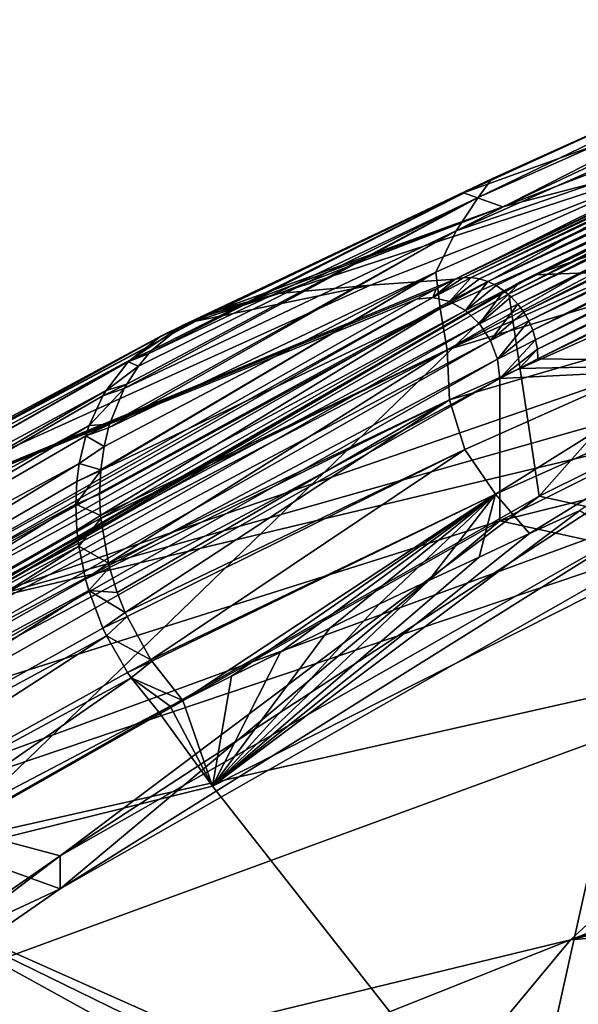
# Model space of a CAD drawing. Header units: metres. Extents: x -90 to 304, y -90 to 74.
# Tile 189 of 256: x 186.84 to 189.21, y 20.37 to 24.55. Entities that reach past the tile are written whole.
import ezdxf

# ---------------------------------------------------------------- set-up
doc = ezdxf.new("R2010")
doc.units = ezdxf.units.M
doc.layers.add('solid_21662050_350', color=7, linetype='CONTINUOUS')

msp = doc.modelspace()

# ---------------------------------------------------------------- linework, layer by layer
at = {"layer": 'solid_21662050_350'}
for points in [[(192.095169, 24.545956, 151.074707), (190.606827, 24.251614, 149.110443), (189.024551, 23.463905, 151.304916)], [(189.28212, 23.475121, 151.983047), (192.095169, 24.545956, 151.074707), (189.024551, 23.463905, 151.304916)], [(188.686127, 23.446434, 150.387726), (190.927582, 24.515182, 147.460052), (190.895309, 24.51116, 147.432648)], [(188.719406, 23.4524, 150.413101), (190.927582, 24.515182, 147.460052), (188.686127, 23.446434, 150.387726)], [(189.765411, 23.981199, 148.894043), (188.686127, 23.446434, 150.387726), (190.895309, 24.51116, 147.432648)], [(188.719406, 23.4524, 150.413101), (190.96077, 24.514692, 147.486404), (190.927582, 24.515182, 147.460052)], [(188.754364, 23.452631, 150.437622), (190.96077, 24.514692, 147.486404), (188.719406, 23.4524, 150.413101)], [(188.754364, 23.452631, 150.437622), (190.994568, 24.508467, 147.511169), (190.96077, 24.514692, 147.486404)], [(188.789856, 23.447073, 150.460449), (190.994568, 24.508467, 147.511169), (188.754364, 23.452631, 150.437622)], [(188.789856, 23.447073, 150.460449), (191.028351, 24.496626, 147.533875), (190.994568, 24.508467, 147.511169)], [(188.825302, 23.435837, 150.481186), (191.028351, 24.496626, 147.533875), (188.789856, 23.447073, 150.460449)], [(188.825302, 23.435837, 150.481186), (191.061417, 24.47941, 147.554031), (191.028351, 24.496626, 147.533875)], [(188.784012, 23.792803, 145.947128), (188.842026, 23.871378, 146.187866), (190.213562, 24.482738, 144.469788)], [(190.240524, 24.438873, 144.133163), (188.784012, 23.792803, 145.947128), (190.213562, 24.482738, 144.469788)], [(188.859985, 23.419155, 150.499435), (191.061417, 24.47941, 147.554031), (188.825302, 23.435837, 150.481186)], [(190.213562, 24.482738, 144.469788), (188.842026, 23.871378, 146.187866), (189.802597, 24.304813, 145.305969)], [(188.893188, 23.397362, 150.514816), (191.061417, 24.47941, 147.554031), (188.859985, 23.419155, 150.499435)], [(188.893188, 23.397362, 150.514816), (191.093109, 24.457159, 147.571259), (191.061417, 24.47941, 147.554031)], [(188.92424, 23.370895, 150.527008), (191.093109, 24.457159, 147.571259), (188.893188, 23.397362, 150.514816)], [(188.92424, 23.370895, 150.527008), (191.122803, 24.430304, 147.585205), (191.093109, 24.457159, 147.571259)], [(188.690048, 23.65044, 145.805206), (188.784012, 23.792803, 145.947128), (190.240524, 24.438873, 144.133163)], [(190.157898, 24.301826, 143.978912), (188.690048, 23.65044, 145.805206), (190.240524, 24.438873, 144.133163)], [(188.95253, 23.340292, 150.535782), (191.122803, 24.430304, 147.585205), (188.92424, 23.370895, 150.527008)], [(188.95253, 23.340292, 150.535782), (191.149918, 24.39938, 147.595596), (191.122803, 24.430304, 147.585205)], [(188.977463, 23.306166, 150.540939), (191.149918, 24.39938, 147.595596), (188.95253, 23.340292, 150.535782)], [(188.977463, 23.306166, 150.540939), (191.173889, 24.365004, 147.602203), (191.149918, 24.39938, 147.595596)], [(188.998566, 23.269203, 150.542404), (191.173889, 24.365004, 147.602203), (188.977463, 23.306166, 150.540939)], [(188.998566, 23.269203, 150.542404), (191.194244, 24.32785, 147.604919), (191.173889, 24.365004, 147.602203)], [(190.051758, 24.120522, 143.917923), (188.690048, 23.65044, 145.805206), (190.157898, 24.301826, 143.978912)], [(189.802597, 24.304813, 145.305969), (188.721191, 23.812555, 146.692795), (189.995483, 24.271069, 146.603806)], [(188.842026, 23.871378, 146.187866), (188.721191, 23.812555, 146.692795), (189.802597, 24.304813, 145.305969)], [(189.015396, 23.230152, 150.540115), (191.194244, 24.32785, 147.604919), (188.998566, 23.269203, 150.542404)], [(189.015396, 23.230152, 150.540115), (191.210571, 24.288651, 147.603668), (191.194244, 24.32785, 147.604919)], [(189.027618, 23.189802, 150.534149), (191.210571, 24.288651, 147.603668), (189.015396, 23.230152, 150.540115)], [(189.027618, 23.189802, 150.534149), (191.222534, 24.248205, 147.598465), (191.210571, 24.288651, 147.603668)], [(188.721191, 23.812555, 146.692795), (188.888977, 23.752291, 148.054352), (189.995483, 24.271069, 146.603806)], [(189.995483, 24.271069, 146.603806), (188.888977, 23.752291, 148.054352), (189.349777, 23.928999, 147.912033)], [(190.606827, 24.251614, 149.110443), (188.962845, 23.434813, 151.252121), (189.024551, 23.463905, 151.304916)], [(190.606827, 24.251614, 149.110443), (190.547058, 24.223425, 149.055176), (188.962845, 23.434813, 151.252121)], [(189.035004, 23.148947, 150.524612), (191.222534, 24.248205, 147.598465), (189.027618, 23.189802, 150.534149)], [(189.035004, 23.148947, 150.524612), (191.229889, 24.20731, 147.589401), (191.222534, 24.248205, 147.598465)], [(190.547058, 24.223425, 149.055176), (188.91449, 23.384504, 151.200836), (188.962845, 23.434813, 151.252121)], [(190.547058, 24.223425, 149.055176), (190.500336, 24.174326, 149.002014), (188.91449, 23.384504, 151.200836)], [(189.035004, 23.148947, 150.524612), (189.037369, 23.108444, 150.511703), (191.229889, 24.20731, 147.589401)], [(189.037369, 23.108444, 150.511703), (191.232468, 24.166801, 147.576675), (191.229889, 24.20731, 147.589401)], [(190.500336, 24.174326, 149.002014), (189.04274, 22.526144, 150.681488), (188.91449, 23.384504, 151.200836)], [(190.111771, 23.641502, 149.025345), (191.232468, 24.166801, 147.576675), (189.037369, 23.108444, 150.511703)], [(190.500336, 24.174326, 149.002014), (190.391937, 23.196558, 148.812042), (189.04274, 22.526144, 150.681488)], [(190.051758, 24.120522, 143.917923), (188.604233, 23.476419, 145.720993), (188.690048, 23.65044, 145.805206)], [(188.622986, 23.321592, 145.566696), (188.604233, 23.476419, 145.720993), (190.051758, 24.120522, 143.917923)], [(190.126404, 23.988894, 143.700699), (188.622986, 23.321592, 145.566696), (190.051758, 24.120522, 143.917923)], [(189.765411, 23.981199, 148.894043), (188.888977, 23.752291, 148.054352), (187.937912, 23.385353, 148.347214)], [(189.765411, 23.981199, 148.894043), (187.937912, 23.385353, 148.347214), (188.327148, 23.421068, 149.410553)], [(189.765411, 23.981199, 148.894043), (188.327148, 23.421068, 149.410553), (188.686127, 23.446434, 150.387726)], [(188.652084, 23.146276, 145.457916), (188.622986, 23.321592, 145.566696), (190.126404, 23.988894, 143.700699)], [(190.188705, 23.827702, 143.554611), (188.652084, 23.146276, 145.457916), (190.126404, 23.988894, 143.700699)], [(189.765411, 23.981199, 148.894043), (189.349777, 23.928999, 147.912033), (188.888977, 23.752291, 148.054352)], [(188.842026, 23.871378, 146.187866), (187.387177, 23.131704, 147.802887), (187.399826, 23.145193, 147.81691)], [(188.784012, 23.792803, 145.947128), (187.387177, 23.131704, 147.802887), (188.842026, 23.871378, 146.187866)], [(188.842026, 23.871378, 146.187866), (187.399826, 23.145193, 147.81691), (187.524704, 23.246578, 147.943787)], [(188.842026, 23.871378, 146.187866), (187.524704, 23.246578, 147.943787), (188.721191, 23.812555, 146.692795)], [(188.784012, 23.792803, 145.947128), (187.2827, 22.983074, 147.673737), (187.292755, 23.001286, 147.687576)], [(188.690048, 23.65044, 145.805206), (187.2827, 22.983074, 147.673737), (188.784012, 23.792803, 145.947128)], [(188.784012, 23.792803, 145.947128), (187.292755, 23.001286, 147.687576), (187.342346, 23.077312, 147.750854)], [(188.784012, 23.792803, 145.947128), (187.342346, 23.077312, 147.750854), (187.387177, 23.131704, 147.802887)], [(187.532242, 23.251204, 147.950897), (188.721191, 23.812555, 146.692795), (187.524704, 23.246578, 147.943787)], [(187.532242, 23.251204, 147.950897), (187.686157, 23.31835, 148.086411), (188.721191, 23.812555, 146.692795)], [(188.721191, 23.812555, 146.692795), (187.686157, 23.31835, 148.086411), (188.888977, 23.752291, 148.054352)], [(190.174179, 23.607887, 143.562988), (188.652084, 23.146276, 145.457916), (190.188705, 23.827702, 143.554611)], [(187.686157, 23.31835, 148.086411), (187.812729, 23.352062, 148.217651), (188.888977, 23.752291, 148.054352)], [(187.812729, 23.352062, 148.217651), (187.937912, 23.385353, 148.347214), (188.888977, 23.752291, 148.054352)], [(188.690048, 23.65044, 145.805206), (187.215591, 22.815834, 147.564896), (187.220169, 22.831388, 147.573822)], [(188.604233, 23.476419, 145.720993), (187.215591, 22.815834, 147.564896), (188.690048, 23.65044, 145.805206)], [(188.690048, 23.65044, 145.805206), (187.220169, 22.831388, 147.573822), (187.2827, 22.983074, 147.673737)], [(190.111771, 23.641502, 149.025345), (189.037369, 23.108444, 150.511703), (190.225555, 23.092669, 148.656479)], [(190.174179, 23.607887, 143.562988), (188.66246, 22.935434, 145.438614), (188.652084, 23.146276, 145.457916)], [(190.231689, 23.394539, 143.555313), (188.66246, 22.935434, 145.438614), (190.174179, 23.607887, 143.562988)], [(189.024551, 23.463905, 151.304916), (188.962845, 23.434813, 151.252121), (186.511063, 22.028353, 155.158707)], [(186.577652, 22.060347, 155.203461), (189.024551, 23.463905, 151.304916), (186.511063, 22.028353, 155.158707)], [(189.28212, 23.475121, 151.983047), (189.024551, 23.463905, 151.304916), (186.577652, 22.060347, 155.203461)], [(190.650223, 23.465668, 155.63623), (189.28212, 23.475121, 151.983047), (186.577652, 22.060347, 155.203461)], [(190.650223, 23.465668, 155.63623), (186.577652, 22.060347, 155.203461), (191.367325, 23.419895, 157.540863)], [(188.604233, 23.476419, 145.720993), (187.182449, 22.635891, 147.476059), (187.182648, 22.638102, 147.477005)], [(188.622986, 23.321592, 145.566696), (187.182449, 22.635891, 147.476059), (188.604233, 23.476419, 145.720993)], [(188.604233, 23.476419, 145.720993), (187.182648, 22.638102, 147.477005), (187.196884, 22.737621, 147.523178)], [(188.604233, 23.476419, 145.720993), (187.196884, 22.737621, 147.523178), (187.215591, 22.815834, 147.564896)], [(185.345108, 22.071438, 151.553024), (188.605072, 23.404594, 150.503937), (188.686127, 23.446434, 150.387726)], [(188.327148, 23.421068, 149.410553), (185.345108, 22.071438, 151.553024), (188.686127, 23.446434, 150.387726)], [(188.327148, 23.421068, 149.410553), (187.585541, 23.268045, 148.225967), (185.345108, 22.071438, 151.553024)], [(186.460495, 21.977156, 155.111099), (188.962845, 23.434813, 151.252121), (188.91449, 23.384504, 151.200836)], [(186.460495, 21.977156, 155.111099), (186.511063, 22.028353, 155.158707), (188.962845, 23.434813, 151.252121)], [(191.367325, 23.419895, 157.540863), (186.577652, 22.060347, 155.203461), (192.00563, 23.356201, 159.228027)], [(188.327148, 23.421068, 149.410553), (187.937912, 23.385353, 148.347214), (187.585541, 23.268045, 148.225967)], [(188.59079, 23.368189, 150.671997), (188.754364, 23.452631, 150.437622), (188.719406, 23.4524, 150.413101)], [(188.59079, 23.368189, 150.671997), (188.66188, 23.351664, 150.71524), (188.754364, 23.452631, 150.437622)], [(188.59079, 23.368189, 150.671997), (188.719406, 23.4524, 150.413101), (188.686127, 23.446434, 150.387726)], [(188.59079, 23.368189, 150.671997), (188.686127, 23.446434, 150.387726), (188.605072, 23.404594, 150.503937)], [(188.66188, 23.351664, 150.71524), (188.789856, 23.447073, 150.460449), (188.754364, 23.452631, 150.437622)], [(188.66188, 23.351664, 150.71524), (188.825302, 23.435837, 150.481186), (188.789856, 23.447073, 150.460449)], [(188.66188, 23.351664, 150.71524), (188.729919, 23.313505, 150.748566), (188.825302, 23.435837, 150.481186)], [(188.729919, 23.313505, 150.748566), (188.859985, 23.419155, 150.499435), (188.825302, 23.435837, 150.481186)], [(188.729919, 23.313505, 150.748566), (188.893188, 23.397362, 150.514816), (188.859985, 23.419155, 150.499435)], [(185.345108, 22.071438, 151.553024), (188.52272, 23.361866, 150.62262), (188.605072, 23.404594, 150.503937)], [(186.569641, 21.119766, 154.58786), (186.460495, 21.977156, 155.111099), (188.91449, 23.384504, 151.200836)], [(189.04274, 22.526144, 150.681488), (186.569641, 21.119766, 154.58786), (188.91449, 23.384504, 151.200836)], [(187.636429, 23.293596, 148.154251), (187.585541, 23.268045, 148.225967), (187.937912, 23.385353, 148.347214)], [(187.636429, 23.293596, 148.154251), (187.937912, 23.385353, 148.347214), (187.812729, 23.352062, 148.217651)], [(188.59079, 23.368189, 150.671997), (188.605072, 23.404594, 150.503937), (188.52272, 23.361866, 150.62262)], [(190.231689, 23.394539, 143.555313), (188.727264, 22.72406, 145.423187), (188.66246, 22.935434, 145.438614)], [(188.857849, 22.535624, 145.3983), (188.727264, 22.72406, 145.423187), (190.231689, 23.394539, 143.555313)], [(188.729919, 23.313505, 150.748566), (188.789459, 23.256763, 150.769333), (188.893188, 23.397362, 150.514816)], [(188.789459, 23.256763, 150.769333), (188.92424, 23.370895, 150.527008), (188.893188, 23.397362, 150.514816)], [(188.789459, 23.256763, 150.769333), (188.95253, 23.340292, 150.535782), (188.92424, 23.370895, 150.527008)], [(190.387634, 23.217083, 143.501328), (188.857849, 22.535624, 145.3983), (190.231689, 23.394539, 143.555313)], [(192.00563, 23.356201, 159.228027), (186.577652, 22.060347, 155.203461), (184.46521, 20.594259, 159.275665)], [(192.00563, 23.356201, 159.228027), (184.46521, 20.594259, 159.275665), (192.480423, 23.294981, 160.477859)], [(186.100082, 21.988214, 154.438065), (188.52272, 23.361866, 150.62262), (185.345108, 22.071438, 151.553024)], [(186.094482, 21.948544, 154.615189), (188.66188, 23.351664, 150.71524), (188.59079, 23.368189, 150.671997)], [(186.094482, 21.948544, 154.615189), (188.59079, 23.368189, 150.671997), (186.100082, 21.988214, 154.438065)], [(186.169022, 21.933983, 154.652969), (188.66188, 23.351664, 150.71524), (186.094482, 21.948544, 154.615189)], [(186.100082, 21.988214, 154.438065), (188.59079, 23.368189, 150.671997), (188.52272, 23.361866, 150.62262)], [(186.169022, 21.933983, 154.652969), (188.729919, 23.313505, 150.748566), (188.66188, 23.351664, 150.71524)], [(187.636429, 23.293596, 148.154251), (187.812729, 23.352062, 148.217651), (187.686157, 23.31835, 148.086411)], [(188.789459, 23.256763, 150.769333), (188.835754, 23.185976, 150.775879), (188.95253, 23.340292, 150.535782)], [(188.835754, 23.185976, 150.775879), (188.977463, 23.306166, 150.540939), (188.95253, 23.340292, 150.535782)], [(190.626389, 21.979652, 164.017105), (192.480423, 23.294981, 160.477859), (184.46521, 20.594259, 159.275665)], [(186.169022, 21.933983, 154.652969), (186.240356, 21.897705, 154.681091), (188.729919, 23.313505, 150.748566)], [(186.240356, 21.897705, 154.681091), (188.789459, 23.256763, 150.769333), (188.729919, 23.313505, 150.748566)], [(188.622986, 23.321592, 145.566696), (187.181717, 22.444822, 147.406662), (187.177994, 22.535215, 147.436554)], [(188.622986, 23.321592, 145.566696), (187.177994, 22.535215, 147.436554), (187.182449, 22.635891, 147.476059)], [(188.652084, 23.146276, 145.457916), (187.181717, 22.444822, 147.406662), (188.622986, 23.321592, 145.566696)], [(187.437164, 23.204245, 148.096176), (187.585541, 23.268045, 148.225967), (187.636429, 23.293596, 148.154251)], [(187.532242, 23.251204, 147.950897), (187.437164, 23.204245, 148.096176), (187.636429, 23.293596, 148.154251)], [(187.532242, 23.251204, 147.950897), (187.636429, 23.293596, 148.154251), (187.686157, 23.31835, 148.086411)], [(188.835754, 23.185976, 150.775879), (188.998566, 23.269203, 150.542404), (188.977463, 23.306166, 150.540939)], [(185.079559, 21.937223, 151.630264), (185.345108, 22.071438, 151.553024), (187.585541, 23.268045, 148.225967)], [(187.437164, 23.204245, 148.096176), (185.079559, 21.937223, 151.630264), (187.585541, 23.268045, 148.225967)], [(186.240356, 21.897705, 154.681091), (186.302795, 21.842609, 154.697296), (188.789459, 23.256763, 150.769333)], [(186.302795, 21.842609, 154.697296), (188.835754, 23.185976, 150.775879), (188.789459, 23.256763, 150.769333)], [(187.524704, 23.246578, 147.943787), (187.308441, 23.104542, 147.967697), (187.431274, 23.200727, 148.090668)], [(187.524704, 23.246578, 147.943787), (187.399826, 23.145193, 147.81691), (187.308441, 23.104542, 147.967697)], [(187.532242, 23.251204, 147.950897), (187.431274, 23.200727, 148.090668), (187.437164, 23.204245, 148.096176)], [(187.532242, 23.251204, 147.950897), (187.524704, 23.246578, 147.943787), (187.431274, 23.200727, 148.090668)], [(188.835754, 23.185976, 150.775879), (188.865082, 23.106802, 150.767654), (188.998566, 23.269203, 150.542404)], [(188.865082, 23.106802, 150.767654), (189.015396, 23.230152, 150.540115), (188.998566, 23.269203, 150.542404)], [(184.944107, 21.832939, 151.509323), (185.079559, 21.937223, 151.630264), (187.437164, 23.204245, 148.096176)], [(187.431274, 23.200727, 148.090668), (184.944107, 21.832939, 151.509323), (187.437164, 23.204245, 148.096176)], [(190.387634, 23.217083, 143.501328), (189.000763, 22.367659, 145.422348), (188.857849, 22.535624, 145.3983)], [(188.865082, 23.106802, 150.767654), (189.027618, 23.189802, 150.534149), (189.015396, 23.230152, 150.540115)], [(190.387634, 23.217083, 143.501328), (189.215286, 22.4662, 145.14859), (189.000763, 22.367659, 145.422348)], [(187.431274, 23.200727, 148.090668), (187.308441, 23.104542, 147.967697), (184.944107, 21.832939, 151.509323)], [(186.302795, 21.842609, 154.697296), (186.351334, 21.7731, 154.700287), (188.835754, 23.185976, 150.775879)], [(186.351334, 21.7731, 154.700287), (188.865082, 23.106802, 150.767654), (188.835754, 23.185976, 150.775879)], [(188.865082, 23.106802, 150.767654), (188.875122, 23.025656, 150.745377), (189.027618, 23.189802, 150.534149)], [(189.035004, 23.148947, 150.524612), (189.027618, 23.189802, 150.534149), (188.875122, 23.025656, 150.745377)], [(189.273911, 22.475172, 150.823074), (189.04274, 22.526144, 150.681488), (190.391937, 23.196558, 148.812042)], [(188.652084, 23.146276, 145.457916), (187.182846, 22.431631, 147.402725), (187.181717, 22.444822, 147.406662)], [(188.652084, 23.146276, 145.457916), (187.215073, 22.242926, 147.358017), (187.182846, 22.431631, 147.402725)], [(188.66246, 22.935434, 145.438614), (187.215073, 22.242926, 147.358017), (188.652084, 23.146276, 145.457916)], [(187.399826, 23.145193, 147.81691), (187.299377, 23.095354, 147.95787), (187.308441, 23.104542, 147.967697)], [(187.399826, 23.145193, 147.81691), (187.387177, 23.131704, 147.802887), (187.299377, 23.095354, 147.95787)], [(187.387177, 23.131704, 147.802887), (187.342346, 23.077312, 147.750854), (187.299377, 23.095354, 147.95787)], [(189.035004, 23.148947, 150.524612), (188.875122, 23.025656, 150.745377), (188.957184, 23.06769, 150.626907)], [(189.035004, 23.148947, 150.524612), (188.957184, 23.06769, 150.626907), (189.037369, 23.108444, 150.511703)], [(187.308441, 23.104542, 147.967697), (187.299377, 23.095354, 147.95787), (184.835693, 21.69875, 151.394241)], [(184.944107, 21.832939, 151.509323), (187.308441, 23.104542, 147.967697), (184.835693, 21.69875, 151.394241)], [(187.299377, 23.095354, 147.95787), (187.205338, 22.974073, 147.846527), (184.835693, 21.69875, 151.394241)], [(186.351334, 21.7731, 154.700287), (186.382095, 21.694736, 154.689819), (188.865082, 23.106802, 150.767654)], [(186.382095, 21.694736, 154.689819), (188.875122, 23.025656, 150.745377), (188.865082, 23.106802, 150.767654)], [(187.342346, 23.077312, 147.750854), (187.205338, 22.974073, 147.846527), (187.299377, 23.095354, 147.95787)], [(187.342346, 23.077312, 147.750854), (187.292755, 23.001286, 147.687576), (187.205338, 22.974073, 147.846527)], [(190.225555, 23.092669, 148.656479), (188.875122, 22.421968, 150.52803), (190.67955, 22.86833, 149.279358)], [(188.875122, 23.025656, 150.745377), (188.875122, 22.421968, 150.52803), (190.225555, 23.092669, 148.656479)], [(188.957184, 23.06769, 150.626907), (188.875122, 23.025656, 150.745377), (190.225555, 23.092669, 148.656479)], [(188.957184, 23.06769, 150.626907), (190.225555, 23.092669, 148.656479), (189.037369, 23.108444, 150.511703)], [(186.382095, 21.694736, 154.689819), (186.468964, 21.661346, 154.534897), (188.875122, 23.025656, 150.745377)], [(186.468964, 21.661346, 154.534897), (188.875122, 22.421968, 150.52803), (188.875122, 23.025656, 150.745377)], [(187.292755, 23.001286, 147.687576), (187.191971, 22.951612, 147.828812), (187.205338, 22.974073, 147.846527)], [(187.292755, 23.001286, 147.687576), (187.2827, 22.983074, 147.673737), (187.191971, 22.951612, 147.828812)], [(187.205338, 22.974073, 147.846527), (187.191971, 22.951612, 147.828812), (184.759613, 21.547163, 151.29277)], [(184.835693, 21.69875, 151.394241), (187.205338, 22.974073, 147.846527), (184.759613, 21.547163, 151.29277)], [(187.2827, 22.983074, 147.673737), (187.133636, 22.825413, 147.741379), (187.191971, 22.951612, 147.828812)], [(187.2827, 22.983074, 147.673737), (187.220169, 22.831388, 147.573822), (187.133636, 22.825413, 147.741379)], [(187.191971, 22.951612, 147.828812), (187.133636, 22.825413, 147.741379), (184.759613, 21.547163, 151.29277)], [(188.66246, 22.935434, 145.438614), (187.220078, 22.223579, 147.35466), (187.215073, 22.242926, 147.358017)], [(188.66246, 22.935434, 145.438614), (187.252747, 22.118883, 147.340561), (187.220078, 22.223579, 147.35466)], [(188.66246, 22.935434, 145.438614), (187.286728, 22.033422, 147.33432), (187.252747, 22.118883, 147.340561)], [(188.727264, 22.72406, 145.423187), (187.286728, 22.033422, 147.33432), (188.66246, 22.935434, 145.438614)], [(187.220169, 22.831388, 147.573822), (187.119064, 22.781912, 147.715225), (187.133636, 22.825413, 147.741379)], [(187.220169, 22.831388, 147.573822), (187.215591, 22.815834, 147.564896), (187.119064, 22.781912, 147.715225)], [(188.875122, 22.421968, 150.52803), (189.505783, 22.282907, 150.914291), (190.67955, 22.86833, 149.279358)], [(189.175568, 20.646317, 167.720596), (195.276764, 22.698921, 167.755371), (194.759781, 22.839025, 166.4207)], [(189.175568, 20.646317, 167.720596), (194.759781, 22.839025, 166.4207), (190.626389, 21.979652, 164.017105)], [(187.133636, 22.825413, 147.741379), (187.119064, 22.781912, 147.715225), (184.715668, 21.384441, 151.207062)], [(184.759613, 21.547163, 151.29277), (187.133636, 22.825413, 147.741379), (184.715668, 21.384441, 151.207062)], [(187.215591, 22.815834, 147.564896), (187.196884, 22.737621, 147.523178), (187.119064, 22.781912, 147.715225)], [(187.119064, 22.781912, 147.715225), (187.091415, 22.665405, 147.653336), (184.715668, 21.384441, 151.207062)], [(187.196884, 22.737621, 147.523178), (187.091415, 22.665405, 147.653336), (187.119064, 22.781912, 147.715225)], [(187.196884, 22.737621, 147.523178), (187.182648, 22.638102, 147.477005), (187.091415, 22.665405, 147.653336)], [(188.727264, 22.72406, 145.423187), (187.294327, 22.01639, 147.333679), (187.286728, 22.033422, 147.33432)], [(188.727264, 22.72406, 145.423187), (187.395157, 21.833563, 147.340729), (187.294327, 22.01639, 147.333679)], [(188.857849, 22.535624, 145.3983), (187.395157, 21.833563, 147.340729), (188.727264, 22.72406, 145.423187)], [(187.091415, 22.665405, 147.653336), (187.081238, 22.588934, 147.618454), (184.700211, 21.212664, 151.135605)], [(184.715668, 21.384441, 151.207062), (187.091415, 22.665405, 147.653336), (184.700211, 21.212664, 151.135605)], [(187.182648, 22.638102, 147.477005), (187.081238, 22.588934, 147.618454), (187.091415, 22.665405, 147.653336)], [(189.175568, 20.646317, 167.720596), (196.159119, 22.428986, 170.02211), (195.276764, 22.698921, 167.755371)], [(187.182449, 22.635891, 147.476059), (187.076447, 22.493011, 147.580429), (187.081238, 22.588934, 147.618454)], [(187.182449, 22.635891, 147.476059), (187.177994, 22.535215, 147.436554), (187.076447, 22.493011, 147.580429)], [(187.182648, 22.638102, 147.477005), (187.182449, 22.635891, 147.476059), (187.081238, 22.588934, 147.618454)], [(187.081238, 22.588934, 147.618454), (187.076447, 22.493011, 147.580429), (184.700211, 21.212664, 151.135605)], [(187.177994, 22.535215, 147.436554), (187.181717, 22.444822, 147.406662), (187.076447, 22.493011, 147.580429)], [(188.857849, 22.535624, 145.3983), (187.399124, 21.827579, 147.341431), (187.395157, 21.833563, 147.340729)], [(188.857849, 22.535624, 145.3983), (187.530838, 21.660944, 147.376572), (187.399124, 21.827579, 147.341431)], [(188.857849, 22.535624, 145.3983), (187.737427, 21.763668, 147.093506), (187.530838, 21.660944, 147.376572)], [(188.857849, 22.535624, 145.3983), (187.945099, 21.865767, 146.811646), (187.737427, 21.763668, 147.093506)], [(188.857849, 22.535624, 145.3983), (188.153946, 21.967327, 146.531082), (187.945099, 21.865767, 146.811646)], [(188.857849, 22.535624, 145.3983), (188.363937, 22.068333, 146.251831), (188.153946, 21.967327, 146.531082)], [(188.857849, 22.535624, 145.3983), (188.575073, 22.168762, 145.973923), (188.363937, 22.068333, 146.251831)], [(188.857849, 22.535624, 145.3983), (188.787354, 22.268536, 145.697433), (188.575073, 22.168762, 145.973923)], [(188.857849, 22.535624, 145.3983), (189.000763, 22.367659, 145.422348), (188.787354, 22.268536, 145.697433)], [(184.700211, 21.212664, 151.135605), (187.076447, 22.493011, 147.580429), (184.713379, 21.032667, 151.078812)], [(187.076447, 22.493011, 147.580429), (187.081146, 22.382589, 147.543991), (184.713379, 21.032667, 151.078812)], [(189.04274, 22.526144, 150.681488), (187.010803, 21.002731, 154.912933), (186.569641, 21.119766, 154.58786)], [(189.273911, 22.475172, 150.823074), (187.010803, 21.002731, 154.912933), (189.04274, 22.526144, 150.681488)], [(187.181717, 22.444822, 147.406662), (187.081146, 22.382589, 147.543991), (187.076447, 22.493011, 147.580429)], [(189.273911, 22.475172, 150.823074), (189.505783, 22.424044, 150.965088), (187.010803, 21.002731, 154.912933)], [(189.215286, 22.4662, 145.14859), (189.546707, 22.25135, 145.115265), (187.656937, 21.296961, 147.675018)], [(189.000763, 22.367659, 145.422348), (189.215286, 22.4662, 145.14859), (187.656937, 21.296961, 147.675018)], [(186.468948, 21.057652, 154.317566), (187.010788, 20.861595, 154.862137), (188.875122, 22.421968, 150.52803)], [(186.468964, 21.661346, 154.534897), (186.468948, 21.057652, 154.317566), (188.875122, 22.421968, 150.52803)], [(189.505783, 22.424044, 150.965088), (189.505783, 22.282907, 150.914291), (187.010788, 20.861595, 154.862137)], [(187.010803, 21.002731, 154.912933), (189.505783, 22.424044, 150.965088), (187.010788, 20.861595, 154.862137)], [(187.010788, 20.861595, 154.862137), (189.505783, 22.282907, 150.914291), (188.875122, 22.421968, 150.52803)], [(187.181717, 22.444822, 147.406662), (187.182846, 22.431631, 147.402725), (187.081146, 22.382589, 147.543991)], [(187.182846, 22.431631, 147.402725), (187.08931, 22.314018, 147.525146), (187.081146, 22.382589, 147.543991)], [(187.182846, 22.431631, 147.402725), (187.215073, 22.242926, 147.358017), (187.08931, 22.314018, 147.525146)], [(189.175568, 20.646317, 167.720596), (196.340363, 22.36874, 170.486053), (196.159119, 22.428986, 170.02211)], [(187.081146, 22.382589, 147.543991), (187.08931, 22.314018, 147.525146), (184.713379, 21.032667, 151.078812)], [(188.787354, 22.268536, 145.697433), (189.000763, 22.367659, 145.422348), (187.656937, 21.296961, 147.675018)], [(195.274994, 21.168804, 173.76619), (196.340363, 22.36874, 170.486053), (189.175568, 20.646317, 167.720596)], [(184.713379, 21.032667, 151.078812), (187.08931, 22.314018, 147.525146), (184.759018, 20.844276, 151.038971)], [(187.08931, 22.314018, 147.525146), (187.118149, 22.17462, 147.495605), (184.759018, 20.844276, 151.038971)], [(187.215073, 22.242926, 147.358017), (187.118149, 22.17462, 147.495605), (187.08931, 22.314018, 147.525146)], [(187.215073, 22.242926, 147.358017), (187.220078, 22.223579, 147.35466), (187.118149, 22.17462, 147.495605)], [(188.575073, 22.168762, 145.973923), (188.787354, 22.268536, 145.697433), (187.656937, 21.296961, 147.675018)], [(187.656937, 21.296961, 147.675018), (189.546707, 22.25135, 145.115265), (188.964005, 19.634897, 148.549438)], [(189.546707, 22.25135, 145.115265), (190.783691, 20.63405, 145.967804), (188.964005, 19.634897, 148.549438)], [(187.220078, 22.223579, 147.35466), (187.132019, 22.126226, 147.488129), (187.118149, 22.17462, 147.495605)], [(187.220078, 22.223579, 147.35466), (187.252747, 22.118883, 147.340561), (187.132019, 22.126226, 147.488129)], [(187.118149, 22.17462, 147.495605), (187.132019, 22.126226, 147.488129), (184.759018, 20.844276, 151.038971)], [(188.363937, 22.068333, 146.251831), (188.575073, 22.168762, 145.973923), (187.656937, 21.296961, 147.675018)], [(184.759018, 20.844276, 151.038971), (187.132019, 22.126226, 147.488129), (184.838303, 20.653557, 151.018997)], [(187.132019, 22.126226, 147.488129), (187.1922, 21.967524, 147.474167), (184.838303, 20.653557, 151.018997)], [(187.286728, 22.033422, 147.33432), (187.1922, 21.967524, 147.474167), (187.132019, 22.126226, 147.488129)], [(187.252747, 22.118883, 147.340561), (187.286728, 22.033422, 147.33432), (187.132019, 22.126226, 147.488129)], [(188.153946, 21.967327, 146.531082), (188.363937, 22.068333, 146.251831), (187.656937, 21.296961, 147.675018)], [(187.286728, 22.033422, 147.33432), (187.294327, 22.01639, 147.333679), (187.1922, 21.967524, 147.474167)], [(187.294327, 22.01639, 147.333679), (187.207443, 21.935076, 147.473434), (187.1922, 21.967524, 147.474167)], [(187.294327, 22.01639, 147.333679), (187.395157, 21.833563, 147.340729), (187.207443, 21.935076, 147.473434)], [(190.626389, 21.979652, 164.017105), (184.46521, 20.594259, 159.275665), (182.702698, 19.075993, 163.492813)], [(189.175568, 20.646317, 167.720596), (190.626389, 21.979652, 164.017105), (182.702698, 19.075993, 163.492813)], [(187.1922, 21.967524, 147.474167), (187.207443, 21.935076, 147.473434), (184.838303, 20.653557, 151.018997)], [(187.945099, 21.865767, 146.811646), (188.153946, 21.967327, 146.531082), (187.656937, 21.296961, 147.675018)], [(184.838303, 20.653557, 151.018997), (187.207443, 21.935076, 147.473434), (184.948441, 20.475531, 151.022568)], [(187.207443, 21.935076, 147.473434), (187.296829, 21.778824, 147.481354), (184.948441, 20.475531, 151.022568)], [(187.395157, 21.833563, 147.340729), (187.296829, 21.778824, 147.481354), (187.207443, 21.935076, 147.473434)], [(187.395157, 21.833563, 147.340729), (187.399124, 21.827579, 147.341431), (187.296829, 21.778824, 147.481354)], [(187.399124, 21.827579, 147.341431), (187.312057, 21.756428, 147.484238), (187.296829, 21.778824, 147.481354)], [(187.399124, 21.827579, 147.341431), (187.530838, 21.660944, 147.376572), (187.312057, 21.756428, 147.484238)], [(187.737427, 21.763668, 147.093506), (187.945099, 21.865767, 146.811646), (187.656937, 21.296961, 147.675018)], [(187.296829, 21.778824, 147.481354), (187.312057, 21.756428, 147.484238), (184.948441, 20.475531, 151.022568)], [(184.948441, 20.475531, 151.022568), (187.312057, 21.756428, 147.484238), (186.094299, 20.911751, 149.448105)], [(187.312057, 21.756428, 147.484238), (187.428894, 21.611671, 147.516022), (186.094299, 20.911751, 149.448105)], [(187.312057, 21.756428, 147.484238), (187.530838, 21.660944, 147.376572), (187.477722, 21.636066, 147.448349)], [(187.312057, 21.756428, 147.484238), (187.477722, 21.636066, 147.448349), (187.428894, 21.611671, 147.516022)], [(187.530838, 21.660944, 147.376572), (187.737427, 21.763668, 147.093506), (187.656937, 21.296961, 147.675018)], [(187.477722, 21.636066, 147.448349), (187.530838, 21.660944, 147.376572), (187.656937, 21.296961, 147.675018)], [(187.428894, 21.611671, 147.516022), (187.477722, 21.636066, 147.448349), (187.656937, 21.296961, 147.675018)], [(186.094299, 20.911751, 149.448105), (187.428894, 21.611671, 147.516022), (187.656937, 21.296961, 147.675018)], [(186.094299, 20.911751, 149.448105), (187.656937, 21.296961, 147.675018), (188.964005, 19.634897, 148.549438)], [(195.274994, 21.168804, 173.76619), (189.175568, 20.646317, 167.720596), (188.037994, 19.278536, 171.519745)], [(194.549179, 19.965153, 177.109467), (195.274994, 21.168804, 173.76619), (188.037994, 19.278536, 171.519745)], [(186.569641, 21.119766, 154.58786), (187.010803, 21.002731, 154.912933), (184.863739, 19.517685, 159.037811)], [(186.468948, 21.057652, 154.317566), (184.379456, 19.634741, 158.269852), (187.010788, 20.861595, 154.862137)], [(187.010803, 21.002731, 154.912933), (187.010788, 20.861595, 154.862137), (184.863739, 19.376549, 158.987015)], [(184.863739, 19.517685, 159.037811), (187.010803, 21.002731, 154.912933), (184.863739, 19.376549, 158.987015)], [(186.94902, 17.642338, 152.769867), (184.836395, 20.191015, 151.432861), (186.094299, 20.911751, 149.448105)], [(186.094299, 20.911751, 149.448105), (188.964005, 19.634897, 148.549438), (189.143341, 19.424149, 148.665192)], [(186.094299, 20.911751, 149.448105), (189.143341, 19.424149, 148.665192), (189.464493, 19.055807, 148.870148)], [(186.94902, 17.642338, 152.769867), (186.094299, 20.911751, 149.448105), (189.464493, 19.055807, 148.870148)], [(184.379456, 19.634741, 158.269852), (184.863739, 19.376549, 158.987015), (187.010788, 20.861595, 154.862137)], [(189.175568, 20.646317, 167.720596), (182.702698, 19.075993, 163.492813), (181.301254, 17.515148, 167.828232)], [(188.037994, 19.278536, 171.519745), (189.175568, 20.646317, 167.720596), (181.301254, 17.515148, 167.828232)], [(189.143341, 19.424149, 148.665192), (188.964005, 19.634897, 148.549438), (190.783691, 20.63405, 145.967804)], [(189.464493, 19.055807, 148.870148), (189.143341, 19.424149, 148.665192), (190.783691, 20.63405, 145.967804)]]:
    msp.add_3dface(points, dxfattribs=at)

doc.saveas('drawing.dxf')
